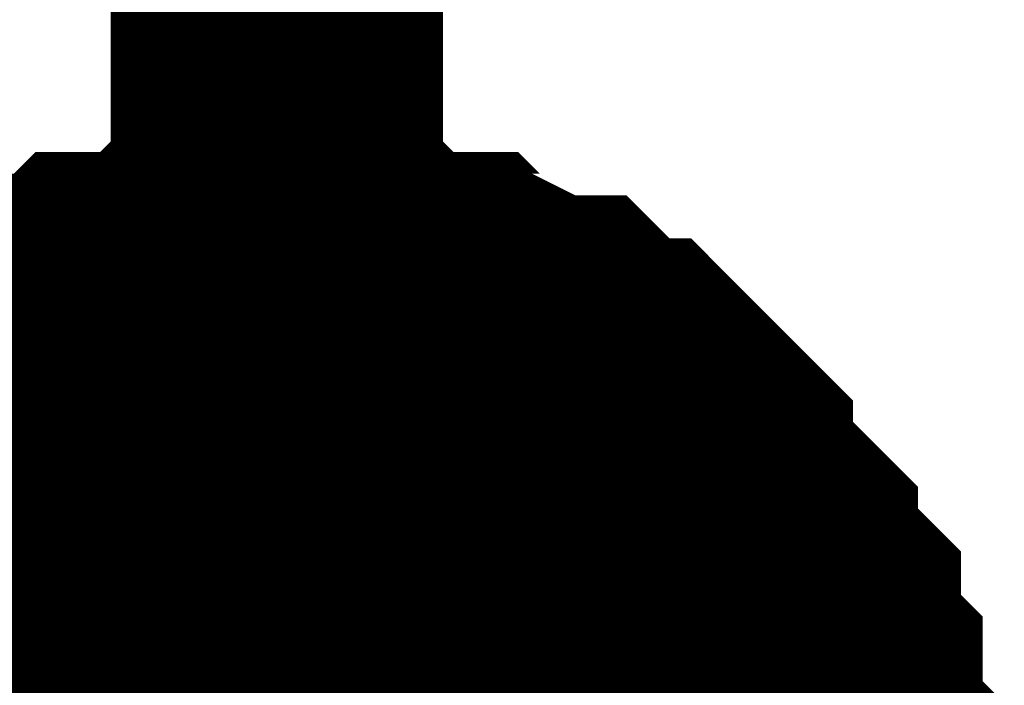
# Model space of a CAD drawing. Header units: inches. Extents: x 0 to 292, y 0 to 193.
# Tile 118 of 189: x 153.436 to 154.325, y 128.934 to 129.534. Entities that reach past the tile are written whole.
import ezdxf

# ---------------------------------------------------------------- set-up
doc = ezdxf.new("R2010")
doc.units = ezdxf.units.IN
doc.layers.add('Sheet', color=255, linetype='Continuous')

msp = doc.modelspace()

# ---------------------------------------------------------------- linework, layer by layer
at = {"layer": 'Sheet'}
for points in [[(116.64906, 118.17463, 0.29972, 0.29972, 0), (153.66814, 118.17463, 0.29972, 0.29972, 0), (153.66814, 128.77779, 0.29972, 0.29972, 0), (153.66814, 141.21313, 0.29972, 0.29972, 0), (153.66814, 144.15628, 0.29972, 0.29972, 0)], [(153.27846, 129.08965, 0.29972, 0.29972, 0), (153.29795, 129.10914, 0.29972, 0.29972, 0), (153.31743, 129.12863, 0.29972, 0.29972, 0), (153.33691, 129.14813, 0.29972, 0.29972, 0), (153.3564, 129.16762, 0.29972, 0.29972, 0), (153.37588, 129.18711, 0.29972, 0.29972, 0), (153.39536, 129.18711, 0.29972, 0.29972, 0), (153.41485, 129.2066, 0.29972, 0.29972, 0), (153.43433, 129.22609, 0.29972, 0.29972, 0), (153.45382, 129.22609, 0.29972, 0.29972, 0), (153.4733, 129.24558, 0.29972, 0.29972, 0), (153.49278, 129.24558, 0.29972, 0.29972, 0), (153.51227, 129.26507, 0.29972, 0.29972, 0), (153.55123, 129.26507, 0.29972, 0.29972, 0), (153.57072, 129.26507, 0.29972, 0.29972, 0), (153.5902, 129.28456, 0.29972, 0.29972, 0), (153.60969, 129.28456, 0.29972, 0.29972, 0), (153.64865, 129.28456, 0.29972, 0.29972, 0), (153.66814, 129.28456, 0.29972, 0.29972, 0)], [(153.27846, 129.08965, 0.29972, 0.29972, 0), (153.29795, 129.10914, 0.29972, 0.29972, 0), (153.31743, 129.12863, 0.29972, 0.29972, 0), (153.33691, 129.14813, 0.29972, 0.29972, 0), (153.3564, 129.16762, 0.29972, 0.29972, 0), (153.37588, 129.18711, 0.29972, 0.29972, 0), (153.39536, 129.18711, 0.29972, 0.29972, 0), (153.41485, 129.2066, 0.29972, 0.29972, 0), (153.43433, 129.22609, 0.29972, 0.29972, 0), (153.45382, 129.22609, 0.29972, 0.29972, 0), (153.4733, 129.24558, 0.29972, 0.29972, 0), (153.49278, 129.24558, 0.29972, 0.29972, 0), (153.51227, 129.26507, 0.29972, 0.29972, 0), (153.55123, 129.26507, 0.29972, 0.29972, 0), (153.57072, 129.26507, 0.29972, 0.29972, 0), (153.5902, 129.28456, 0.29972, 0.29972, 0), (153.60969, 129.28456, 0.29972, 0.29972, 0), (153.64865, 129.28456, 0.29972, 0.29972, 0), (153.66814, 129.28456, 0.29972, 0.29972, 0)], [(153.27846, 129.08965, 0.29972, 0.29972, 0), (153.29795, 129.10914, 0.29972, 0.29972, 0), (153.31743, 129.12863, 0.29972, 0.29972, 0), (153.33691, 129.14813, 0.29972, 0.29972, 0), (153.3564, 129.16762, 0.29972, 0.29972, 0), (153.37588, 129.18711, 0.29972, 0.29972, 0), (153.39536, 129.18711, 0.29972, 0.29972, 0), (153.41485, 129.2066, 0.29972, 0.29972, 0), (153.43433, 129.22609, 0.29972, 0.29972, 0), (153.45382, 129.22609, 0.29972, 0.29972, 0), (153.4733, 129.24558, 0.29972, 0.29972, 0), (153.49278, 129.24558, 0.29972, 0.29972, 0), (153.51227, 129.26507, 0.29972, 0.29972, 0), (153.55123, 129.26507, 0.29972, 0.29972, 0), (153.57072, 129.26507, 0.29972, 0.29972, 0), (153.5902, 129.28456, 0.29972, 0.29972, 0), (153.60969, 129.28456, 0.29972, 0.29972, 0), (153.64865, 129.28456, 0.29972, 0.29972, 0), (153.66814, 129.28456, 0.29972, 0.29972, 0)], [(153.27846, 129.08965, 0.29972, 0.29972, 0), (153.29795, 129.10914, 0.29972, 0.29972, 0), (153.31743, 129.12863, 0.29972, 0.29972, 0), (153.33691, 129.14813, 0.29972, 0.29972, 0), (153.3564, 129.16762, 0.29972, 0.29972, 0), (153.37588, 129.18711, 0.29972, 0.29972, 0), (153.39536, 129.18711, 0.29972, 0.29972, 0), (153.41485, 129.2066, 0.29972, 0.29972, 0), (153.43433, 129.22609, 0.29972, 0.29972, 0), (153.45382, 129.22609, 0.29972, 0.29972, 0), (153.4733, 129.24558, 0.29972, 0.29972, 0), (153.49278, 129.24558, 0.29972, 0.29972, 0), (153.51227, 129.26507, 0.29972, 0.29972, 0), (153.55123, 129.26507, 0.29972, 0.29972, 0), (153.57072, 129.26507, 0.29972, 0.29972, 0), (153.5902, 129.28456, 0.29972, 0.29972, 0), (153.60969, 129.28456, 0.29972, 0.29972, 0), (153.64865, 129.28456, 0.29972, 0.29972, 0), (153.66814, 129.28456, 0.29972, 0.29972, 0)], [(153.66814, 129.28456, 0.29972, 0.29972, 0), (153.66814, 129.28456, 0.29972, 0.29972, 0)], [(153.66814, 129.28456, 0.29972, 0.29972, 0), (153.68762, 129.28456, 0.29972, 0.29972, 0), (153.72659, 129.28456, 0.29972, 0.29972, 0), (153.74607, 129.28456, 0.29972, 0.29972, 0), (153.76555, 129.26507, 0.29972, 0.29972, 0), (153.80452, 129.26507, 0.29972, 0.29972, 0), (153.82401, 129.26507, 0.29972, 0.29972, 0), (153.84349, 129.24558, 0.29972, 0.29972, 0), (153.86297, 129.24558, 0.29972, 0.29972, 0), (153.90194, 129.22609, 0.29972, 0.29972, 0), (153.92142, 129.22609, 0.29972, 0.29972, 0), (153.94091, 129.2066, 0.29972, 0.29972, 0), (153.96039, 129.18711, 0.29972, 0.29972, 0), (153.97988, 129.18711, 0.29972, 0.29972, 0), (153.99936, 129.16762, 0.29972, 0.29972, 0), (154.01884, 129.14813, 0.29972, 0.29972, 0), (154.03833, 129.12863, 0.29972, 0.29972, 0), (154.03833, 129.10914, 0.29972, 0.29972, 0), (154.05781, 129.08965, 0.29972, 0.29972, 0), (154.07729, 129.07016, 0.29972, 0.29972, 0), (154.09678, 129.05067, 0.29972, 0.29972, 0), (154.09678, 129.03118, 0.29972, 0.29972, 0), (154.11626, 129.01169, 0.29972, 0.29972, 0), (154.13575, 128.9922, 0.29972, 0.29972, 0), (154.13575, 128.97271, 0.29972, 0.29972, 0), (154.13575, 128.95321, 0.29972, 0.29972, 0), (154.15523, 128.93372, 0.29972, 0.29972, 0), (154.15523, 128.89474, 0.29972, 0.29972, 0), (154.15523, 128.87525, 0.29972, 0.29972, 0), (154.17471, 128.85576, 0.29972, 0.29972, 0), (154.17471, 128.83627, 0.29972, 0.29972, 0), (154.17471, 128.79729, 0.29972, 0.29972, 0), (154.17471, 128.77779, 0.29972, 0.29972, 0)], [(153.66814, 129.28456, 0.29972, 0.29972, 0), (153.66814, 129.28456, 0.29972, 0.29972, 0)], [(153.66814, 129.28456, 0.29972, 0.29972, 0), (153.68762, 129.28456, 0.29972, 0.29972, 0), (153.72659, 129.28456, 0.29972, 0.29972, 0), (153.74607, 129.28456, 0.29972, 0.29972, 0), (153.76555, 129.26507, 0.29972, 0.29972, 0), (153.80452, 129.26507, 0.29972, 0.29972, 0), (153.82401, 129.26507, 0.29972, 0.29972, 0), (153.84349, 129.24558, 0.29972, 0.29972, 0), (153.86297, 129.24558, 0.29972, 0.29972, 0), (153.90194, 129.22609, 0.29972, 0.29972, 0), (153.92142, 129.22609, 0.29972, 0.29972, 0), (153.94091, 129.2066, 0.29972, 0.29972, 0), (153.96039, 129.18711, 0.29972, 0.29972, 0), (153.97988, 129.18711, 0.29972, 0.29972, 0), (153.99936, 129.16762, 0.29972, 0.29972, 0), (154.01884, 129.14813, 0.29972, 0.29972, 0), (154.03833, 129.12863, 0.29972, 0.29972, 0), (154.03833, 129.10914, 0.29972, 0.29972, 0), (154.05781, 129.08965, 0.29972, 0.29972, 0), (154.07729, 129.07016, 0.29972, 0.29972, 0), (154.09678, 129.05067, 0.29972, 0.29972, 0), (154.09678, 129.03118, 0.29972, 0.29972, 0), (154.11626, 129.01169, 0.29972, 0.29972, 0), (154.13575, 128.9922, 0.29972, 0.29972, 0), (154.13575, 128.97271, 0.29972, 0.29972, 0), (154.13575, 128.95321, 0.29972, 0.29972, 0), (154.15523, 128.93372, 0.29972, 0.29972, 0), (154.15523, 128.89474, 0.29972, 0.29972, 0), (154.15523, 128.87525, 0.29972, 0.29972, 0), (154.17471, 128.85576, 0.29972, 0.29972, 0), (154.17471, 128.83627, 0.29972, 0.29972, 0), (154.17471, 128.79729, 0.29972, 0.29972, 0), (154.17471, 128.77779, 0.29972, 0.29972, 0)], [(153.66814, 129.28456, 0.29972, 0.29972, 0), (153.66814, 129.28456, 0.29972, 0.29972, 0)], [(153.66814, 129.28456, 0.29972, 0.29972, 0), (153.68762, 129.28456, 0.29972, 0.29972, 0), (153.72659, 129.28456, 0.29972, 0.29972, 0), (153.74607, 129.28456, 0.29972, 0.29972, 0), (153.76555, 129.26507, 0.29972, 0.29972, 0), (153.80452, 129.26507, 0.29972, 0.29972, 0), (153.82401, 129.26507, 0.29972, 0.29972, 0), (153.84349, 129.24558, 0.29972, 0.29972, 0), (153.86297, 129.24558, 0.29972, 0.29972, 0), (153.90194, 129.22609, 0.29972, 0.29972, 0), (153.92142, 129.22609, 0.29972, 0.29972, 0), (153.94091, 129.2066, 0.29972, 0.29972, 0), (153.96039, 129.18711, 0.29972, 0.29972, 0), (153.97988, 129.18711, 0.29972, 0.29972, 0), (153.99936, 129.16762, 0.29972, 0.29972, 0), (154.01884, 129.14813, 0.29972, 0.29972, 0), (154.03833, 129.12863, 0.29972, 0.29972, 0), (154.03833, 129.10914, 0.29972, 0.29972, 0), (154.05781, 129.08965, 0.29972, 0.29972, 0), (154.07729, 129.07016, 0.29972, 0.29972, 0), (154.09678, 129.05067, 0.29972, 0.29972, 0), (154.09678, 129.03118, 0.29972, 0.29972, 0), (154.11626, 129.01169, 0.29972, 0.29972, 0), (154.13575, 128.9922, 0.29972, 0.29972, 0), (154.13575, 128.97271, 0.29972, 0.29972, 0), (154.13575, 128.95321, 0.29972, 0.29972, 0), (154.15523, 128.93372, 0.29972, 0.29972, 0), (154.15523, 128.89474, 0.29972, 0.29972, 0), (154.15523, 128.87525, 0.29972, 0.29972, 0), (154.17471, 128.85576, 0.29972, 0.29972, 0), (154.17471, 128.83627, 0.29972, 0.29972, 0), (154.17471, 128.79729, 0.29972, 0.29972, 0), (154.17471, 128.77779, 0.29972, 0.29972, 0)], [(153.66814, 129.28456, 0.29972, 0.29972, 0), (153.66814, 129.28456, 0.29972, 0.29972, 0)], [(153.66814, 129.28456, 0.29972, 0.29972, 0), (153.68762, 129.28456, 0.29972, 0.29972, 0), (153.72659, 129.28456, 0.29972, 0.29972, 0), (153.74607, 129.28456, 0.29972, 0.29972, 0), (153.76555, 129.26507, 0.29972, 0.29972, 0), (153.80452, 129.26507, 0.29972, 0.29972, 0), (153.82401, 129.26507, 0.29972, 0.29972, 0), (153.84349, 129.24558, 0.29972, 0.29972, 0), (153.86297, 129.24558, 0.29972, 0.29972, 0), (153.90194, 129.22609, 0.29972, 0.29972, 0), (153.92142, 129.22609, 0.29972, 0.29972, 0), (153.94091, 129.2066, 0.29972, 0.29972, 0), (153.96039, 129.18711, 0.29972, 0.29972, 0), (153.97988, 129.18711, 0.29972, 0.29972, 0), (153.99936, 129.16762, 0.29972, 0.29972, 0), (154.01884, 129.14813, 0.29972, 0.29972, 0), (154.03833, 129.12863, 0.29972, 0.29972, 0), (154.03833, 129.10914, 0.29972, 0.29972, 0), (154.05781, 129.08965, 0.29972, 0.29972, 0), (154.07729, 129.07016, 0.29972, 0.29972, 0), (154.09678, 129.05067, 0.29972, 0.29972, 0), (154.09678, 129.03118, 0.29972, 0.29972, 0), (154.11626, 129.01169, 0.29972, 0.29972, 0), (154.13575, 128.9922, 0.29972, 0.29972, 0), (154.13575, 128.97271, 0.29972, 0.29972, 0), (154.13575, 128.95321, 0.29972, 0.29972, 0), (154.15523, 128.93372, 0.29972, 0.29972, 0), (154.15523, 128.89474, 0.29972, 0.29972, 0), (154.15523, 128.87525, 0.29972, 0.29972, 0), (154.17471, 128.85576, 0.29972, 0.29972, 0), (154.17471, 128.83627, 0.29972, 0.29972, 0), (154.17471, 128.79729, 0.29972, 0.29972, 0), (154.17471, 128.77779, 0.29972, 0.29972, 0)], [(153.37588, 129.18711, 0.09906, 0.09906, 0), (153.39536, 129.18711, 0.09906, 0.09906, 0), (153.41485, 129.2066, 0.09906, 0.09906, 0), (153.43433, 129.22609, 0.09906, 0.09906, 0), (153.45382, 129.22609, 0.09906, 0.09906, 0), (153.4733, 129.24558, 0.09906, 0.09906, 0), (153.49278, 129.24558, 0.09906, 0.09906, 0), (153.51227, 129.26507, 0.09906, 0.09906, 0), (153.55123, 129.26507, 0.09906, 0.09906, 0), (153.57072, 129.26507, 0.09906, 0.09906, 0), (153.5902, 129.28456, 0.09906, 0.09906, 0), (153.60969, 129.28456, 0.09906, 0.09906, 0), (153.64865, 129.28456, 0.09906, 0.09906, 0), (153.66814, 129.28456, 0.09906, 0.09906, 0)], [(153.37588, 129.18711, 0.09906, 0.09906, 0), (153.39536, 129.18711, 0.09906, 0.09906, 0), (153.41485, 129.2066, 0.09906, 0.09906, 0), (153.43433, 129.22609, 0.09906, 0.09906, 0), (153.45382, 129.22609, 0.09906, 0.09906, 0), (153.4733, 129.24558, 0.09906, 0.09906, 0), (153.49278, 129.24558, 0.09906, 0.09906, 0), (153.51227, 129.26507, 0.09906, 0.09906, 0), (153.55123, 129.26507, 0.09906, 0.09906, 0), (153.57072, 129.26507, 0.09906, 0.09906, 0), (153.5902, 129.28456, 0.09906, 0.09906, 0), (153.60969, 129.28456, 0.09906, 0.09906, 0), (153.64865, 129.28456, 0.09906, 0.09906, 0), (153.66814, 129.28456, 0.09906, 0.09906, 0)], [(153.37588, 129.18711, 0.09906, 0.09906, 0), (153.39536, 129.18711, 0.09906, 0.09906, 0), (153.41485, 129.2066, 0.09906, 0.09906, 0), (153.43433, 129.22609, 0.09906, 0.09906, 0), (153.45382, 129.22609, 0.09906, 0.09906, 0), (153.4733, 129.24558, 0.09906, 0.09906, 0), (153.49278, 129.24558, 0.09906, 0.09906, 0), (153.51227, 129.26507, 0.09906, 0.09906, 0), (153.55123, 129.26507, 0.09906, 0.09906, 0), (153.57072, 129.26507, 0.09906, 0.09906, 0), (153.5902, 129.28456, 0.09906, 0.09906, 0), (153.60969, 129.28456, 0.09906, 0.09906, 0), (153.64865, 129.28456, 0.09906, 0.09906, 0), (153.66814, 129.28456, 0.09906, 0.09906, 0)], [(153.37588, 129.18711, 0.09906, 0.09906, 0), (153.39536, 129.18711, 0.09906, 0.09906, 0), (153.41485, 129.2066, 0.09906, 0.09906, 0), (153.43433, 129.22609, 0.09906, 0.09906, 0), (153.45382, 129.22609, 0.09906, 0.09906, 0), (153.4733, 129.24558, 0.09906, 0.09906, 0), (153.49278, 129.24558, 0.09906, 0.09906, 0), (153.51227, 129.26507, 0.09906, 0.09906, 0), (153.55123, 129.26507, 0.09906, 0.09906, 0), (153.57072, 129.26507, 0.09906, 0.09906, 0), (153.5902, 129.28456, 0.09906, 0.09906, 0), (153.60969, 129.28456, 0.09906, 0.09906, 0), (153.64865, 129.28456, 0.09906, 0.09906, 0), (153.66814, 129.28456, 0.09906, 0.09906, 0)], [(153.66814, 129.28456, 0.09906, 0.09906, 0), (153.66814, 129.28456, 0.09906, 0.09906, 0)], [(153.66814, 129.28456, 0.09906, 0.09906, 0), (153.68762, 129.28456, 0.09906, 0.09906, 0), (153.72659, 129.28456, 0.09906, 0.09906, 0), (153.74607, 129.28456, 0.09906, 0.09906, 0), (153.76555, 129.26507, 0.09906, 0.09906, 0), (153.80452, 129.26507, 0.09906, 0.09906, 0), (153.82401, 129.26507, 0.09906, 0.09906, 0), (153.84349, 129.24558, 0.09906, 0.09906, 0), (153.86297, 129.24558, 0.09906, 0.09906, 0), (153.90194, 129.22609, 0.09906, 0.09906, 0), (153.92142, 129.22609, 0.09906, 0.09906, 0), (153.94091, 129.2066, 0.09906, 0.09906, 0), (153.96039, 129.18711, 0.09906, 0.09906, 0), (153.97988, 129.18711, 0.09906, 0.09906, 0), (153.99936, 129.16762, 0.09906, 0.09906, 0), (154.01884, 129.14813, 0.09906, 0.09906, 0), (154.03833, 129.12863, 0.09906, 0.09906, 0), (154.03833, 129.10914, 0.09906, 0.09906, 0), (154.05781, 129.08965, 0.09906, 0.09906, 0), (154.07729, 129.07016, 0.09906, 0.09906, 0), (154.09678, 129.05067, 0.09906, 0.09906, 0), (154.09678, 129.03118, 0.09906, 0.09906, 0), (154.11626, 129.01169, 0.09906, 0.09906, 0), (154.13575, 128.9922, 0.09906, 0.09906, 0), (154.13575, 128.97271, 0.09906, 0.09906, 0), (154.13575, 128.95321, 0.09906, 0.09906, 0), (154.15523, 128.93372, 0.09906, 0.09906, 0), (154.15523, 128.89474, 0.09906, 0.09906, 0), (154.15523, 128.87525, 0.09906, 0.09906, 0)], [(153.66814, 129.28456, 0.09906, 0.09906, 0), (153.66814, 129.28456, 0.09906, 0.09906, 0)], [(153.66814, 129.28456, 0.09906, 0.09906, 0), (153.68762, 129.28456, 0.09906, 0.09906, 0), (153.72659, 129.28456, 0.09906, 0.09906, 0), (153.74607, 129.28456, 0.09906, 0.09906, 0), (153.76555, 129.26507, 0.09906, 0.09906, 0), (153.80452, 129.26507, 0.09906, 0.09906, 0), (153.82401, 129.26507, 0.09906, 0.09906, 0), (153.84349, 129.24558, 0.09906, 0.09906, 0), (153.86297, 129.24558, 0.09906, 0.09906, 0), (153.90194, 129.22609, 0.09906, 0.09906, 0), (153.92142, 129.22609, 0.09906, 0.09906, 0), (153.94091, 129.2066, 0.09906, 0.09906, 0), (153.96039, 129.18711, 0.09906, 0.09906, 0), (153.97988, 129.18711, 0.09906, 0.09906, 0), (153.99936, 129.16762, 0.09906, 0.09906, 0), (154.01884, 129.14813, 0.09906, 0.09906, 0), (154.03833, 129.12863, 0.09906, 0.09906, 0), (154.03833, 129.10914, 0.09906, 0.09906, 0), (154.05781, 129.08965, 0.09906, 0.09906, 0), (154.07729, 129.07016, 0.09906, 0.09906, 0), (154.09678, 129.05067, 0.09906, 0.09906, 0), (154.09678, 129.03118, 0.09906, 0.09906, 0), (154.11626, 129.01169, 0.09906, 0.09906, 0), (154.13575, 128.9922, 0.09906, 0.09906, 0), (154.13575, 128.97271, 0.09906, 0.09906, 0), (154.13575, 128.95321, 0.09906, 0.09906, 0), (154.15523, 128.93372, 0.09906, 0.09906, 0), (154.15523, 128.89474, 0.09906, 0.09906, 0), (154.15523, 128.87525, 0.09906, 0.09906, 0)], [(153.66814, 129.28456, 0.09906, 0.09906, 0), (153.66814, 129.28456, 0.09906, 0.09906, 0)], [(153.66814, 129.28456, 0.09906, 0.09906, 0), (153.68762, 129.28456, 0.09906, 0.09906, 0), (153.72659, 129.28456, 0.09906, 0.09906, 0), (153.74607, 129.28456, 0.09906, 0.09906, 0), (153.76555, 129.26507, 0.09906, 0.09906, 0), (153.80452, 129.26507, 0.09906, 0.09906, 0), (153.82401, 129.26507, 0.09906, 0.09906, 0), (153.84349, 129.24558, 0.09906, 0.09906, 0), (153.86297, 129.24558, 0.09906, 0.09906, 0), (153.90194, 129.22609, 0.09906, 0.09906, 0), (153.92142, 129.22609, 0.09906, 0.09906, 0), (153.94091, 129.2066, 0.09906, 0.09906, 0), (153.96039, 129.18711, 0.09906, 0.09906, 0), (153.97988, 129.18711, 0.09906, 0.09906, 0), (153.99936, 129.16762, 0.09906, 0.09906, 0), (154.01884, 129.14813, 0.09906, 0.09906, 0), (154.03833, 129.12863, 0.09906, 0.09906, 0), (154.03833, 129.10914, 0.09906, 0.09906, 0), (154.05781, 129.08965, 0.09906, 0.09906, 0), (154.07729, 129.07016, 0.09906, 0.09906, 0), (154.09678, 129.05067, 0.09906, 0.09906, 0), (154.09678, 129.03118, 0.09906, 0.09906, 0), (154.11626, 129.01169, 0.09906, 0.09906, 0), (154.13575, 128.9922, 0.09906, 0.09906, 0), (154.13575, 128.97271, 0.09906, 0.09906, 0), (154.13575, 128.95321, 0.09906, 0.09906, 0), (154.15523, 128.93372, 0.09906, 0.09906, 0), (154.15523, 128.89474, 0.09906, 0.09906, 0), (154.15523, 128.87525, 0.09906, 0.09906, 0)], [(153.66814, 129.28456, 0.09906, 0.09906, 0), (153.66814, 129.28456, 0.09906, 0.09906, 0)], [(153.66814, 129.28456, 0.09906, 0.09906, 0), (153.68762, 129.28456, 0.09906, 0.09906, 0), (153.72659, 129.28456, 0.09906, 0.09906, 0), (153.74607, 129.28456, 0.09906, 0.09906, 0), (153.76555, 129.26507, 0.09906, 0.09906, 0), (153.80452, 129.26507, 0.09906, 0.09906, 0), (153.82401, 129.26507, 0.09906, 0.09906, 0), (153.84349, 129.24558, 0.09906, 0.09906, 0), (153.86297, 129.24558, 0.09906, 0.09906, 0), (153.90194, 129.22609, 0.09906, 0.09906, 0), (153.92142, 129.22609, 0.09906, 0.09906, 0), (153.94091, 129.2066, 0.09906, 0.09906, 0), (153.96039, 129.18711, 0.09906, 0.09906, 0), (153.97988, 129.18711, 0.09906, 0.09906, 0), (153.99936, 129.16762, 0.09906, 0.09906, 0), (154.01884, 129.14813, 0.09906, 0.09906, 0), (154.03833, 129.12863, 0.09906, 0.09906, 0), (154.03833, 129.10914, 0.09906, 0.09906, 0), (154.05781, 129.08965, 0.09906, 0.09906, 0), (154.07729, 129.07016, 0.09906, 0.09906, 0), (154.09678, 129.05067, 0.09906, 0.09906, 0), (154.09678, 129.03118, 0.09906, 0.09906, 0), (154.11626, 129.01169, 0.09906, 0.09906, 0), (154.13575, 128.9922, 0.09906, 0.09906, 0), (154.13575, 128.97271, 0.09906, 0.09906, 0), (154.13575, 128.95321, 0.09906, 0.09906, 0), (154.15523, 128.93372, 0.09906, 0.09906, 0), (154.15523, 128.89474, 0.09906, 0.09906, 0), (154.15523, 128.87525, 0.09906, 0.09906, 0)]]:
    msp.add_lwpolyline(points, format="xyseb", dxfattribs=at)
msp.add_lwpolyline([(153.416, 128.778, 0.508, 0.508, 1), (153.924, 128.778, 0.508, 0.508, 1)], format="xyseb", close=True, dxfattribs=at)

doc.saveas('drawing.dxf')
